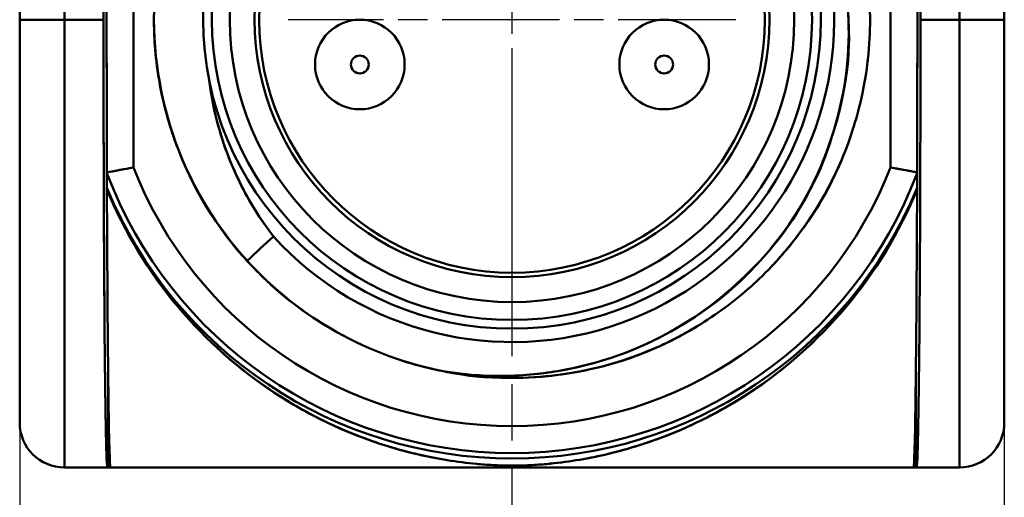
# Model space of a CAD drawing. Header units: millimetres. Extents: x -201 to 158, y 22 to 322.
# Tile 20 of 40: x -76.74 to -65.74, y 229.18 to 234.51. Entities that reach past the tile are written whole.
import ezdxf

# ---------------------------------------------------------------- set-up
doc = ezdxf.new("R2010")
doc.units = ezdxf.units.MM
doc.linetypes.add('CHAIN', pattern=[0.3543, 0.2362, -0.0295, 0.0591, -0.0295])
for name, color, linetype, lineweight in [('Bemaßungen(DIN)', 179, 'Continuous', 25), ('Mittelpunktmarkierung(DIN)', 179, 'Continuous', 25), ('Sichtbare Kanten(DIN)', 179, 'Continuous', 50)]:
    doc.layers.add(name, color=color, linetype=linetype, lineweight=lineweight)
doc.styles.add('STANDARD-BSI~0', font='arial.ttf')
doc.dimstyles.new('Katalogzeichnungen', dxfattribs={"dimtxt": 3.5, "dimasz": 2.5, "dimexe": 2, "dimexo": 0, "dimgap": 0.8, "dimtad": 1, "dimrnd": 1e-08, "dimdsep": 46, "dimtxsty": 'STANDARD-BSI~0', "dimcen": 0.09, "dimdle": 10, "dimclrd": 250, "dimclre": 250, "dimclrt": 250, "dimazin": 2, "dimtfac": 1, "dimtmove": 0, "dimatfit": 3, "dimfxl": 1, "dimtolj": 1, "dimtzin": 0, "dimlwd": 25, "dimlwe": 25, "dimarcsym": 0})

# ---------------------------------------------------------------- blocks, each defined once
blk = doc.blocks.new('*D19')
at = {"layer": 'Bemaßungen(DIN)', "color": 250, "linetype": 'Continuous', "lineweight": 25}
for p, q in [((-76.739, 234.51), (-76.739, 217.465)), ((-65.739, 234.51), (-65.739, 217.465)), ((-74.239, 219.465), (-68.239, 219.465))]:
    blk.add_line(p, q, dxfattribs=at)
at = {"layer": 'Bemaßungen(DIN)', "color": 250, "linetype": 'Continuous'}
for points in [[(-74.239, 219.882), (-74.239, 219.049), (-76.739, 219.465)], [(-68.239, 219.882), (-68.239, 219.049), (-65.739, 219.465)]]:
    blk.add_solid(points, dxfattribs=at)
at = {"layer": 'Defpoints', "color": 0, "linetype": 'Continuous'}
for p in [(-76.739, 234.51), (-65.739, 234.51), (-65.739, 219.465)]:
    blk.add_point(p, dxfattribs=at)
at = {"layer": 'Bemaßungen(DIN)', "color": 250, "linetype": 'Continuous', "lineweight": 25, "insert": (-73.243, 223.78), "char_height": 3.5, "attachment_point": 1, "style": 'STANDARD-BSI~0'}
blk.add_mtext('\\A1;11', dxfattribs=at)

msp = doc.modelspace()

# ---------------------------------------------------------------- linework, layer by layer
at = {"layer": 'Mittelpunktmarkierung(DIN)', "linetype": 'CHAIN', "ltscale": 10.599554}
for p, q in [((-71.2392, 241.5488), (-71.2392, 232.0099)), ((-71.2392, 237.0099), (-71.2392, 227.4711))]:
    msp.add_line(p, q, dxfattribs=at)
at = {"layer": 'Mittelpunktmarkierung(DIN)', "linetype": 'CHAIN', "ltscale": 5.555937}
msp.add_line((-68.7392, 234.5099), (-73.7392, 234.5099), dxfattribs=at)
msp.add_line((-68.7392, 234.5099), (-73.7392, 234.5099), dxfattribs=at)
at = {"layer": 'Sichtbare Kanten(DIN)'}
for p, q in [((-76.7392, 247.7986), (-76.7392, 234.5099)), ((-76.7392, 234.5099), (-76.7392, 247.7986)), ((-65.7392, 234.5099), (-65.7392, 247.7986)), ((-65.7392, 234.5099), (-65.7392, 247.7986)), ((-76.2392, 234.5099), (-76.2392, 246.9326)), ((-76.2392, 246.9326), (-76.2392, 234.5099)), ((-75.8026, 246.9326), (-75.8026, 234.5099)), ((-75.8026, 246.9326), (-75.8026, 234.5099)), ((-66.6757, 246.9326), (-66.6757, 234.5099)), ((-66.6757, 234.5099), (-66.6757, 246.9326)), ((-66.2392, 246.9326), (-66.2392, 234.5099)), ((-66.2392, 246.9326), (-66.2392, 234.5099)), ((-75.7677, 236.215), (-75.7677, 234.5099)), ((-75.7677, 236.215), (-75.7677, 234.5099)), ((-75.7677, 234.5099), (-75.7677, 236.215)), ((-66.7106, 234.5099), (-66.7106, 236.215)), ((-66.7106, 236.215), (-66.7106, 234.5099)), ((-75.4677, 232.8605), (-75.4677, 236.1594)), ((-75.4677, 232.8605), (-75.4677, 236.1594)), ((-75.4677, 232.8605), (-75.4677, 236.1594)), ((-67.0106, 236.1594), (-67.0106, 232.8605)), ((-67.0106, 236.1594), (-67.0106, 232.8605)), ((-67.0106, 236.1594), (-67.0106, 232.8605)), ((-76.7392, 234.5099), (-76.2392, 234.5099)), ((-76.7392, 230.0099), (-76.7392, 234.5099)), ((-76.2392, 234.5099), (-76.7392, 234.5099)), ((-76.7392, 234.5099), (-76.7392, 230.0099)), ((-76.7392, 234.5099), (-76.2392, 234.5099)), ((-76.7392, 230.0099), (-76.7392, 234.5099)), ((-76.2392, 234.5099), (-76.2392, 229.5099)), ((-75.8026, 234.5099), (-76.2392, 234.5099)), ((-76.2392, 229.5099), (-76.2392, 234.5099)), ((-75.8026, 234.5099), (-76.2392, 234.5099)), ((-76.2392, 234.5099), (-76.2392, 229.5099)), ((-66.2392, 234.5099), (-66.6757, 234.5099)), ((-66.2392, 234.5099), (-66.6757, 234.5099)), ((-66.2392, 234.5099), (-65.7392, 234.5099)), ((-66.2392, 229.5099), (-66.2392, 234.5099)), ((-66.2392, 234.5099), (-65.7392, 234.5099)), ((-66.2392, 229.5099), (-66.2392, 234.5099)), ((-65.7392, 234.5099), (-66.2392, 234.5099)), ((-66.2392, 234.5099), (-66.2392, 229.5099)), ((-65.7392, 234.5099), (-65.7392, 230.0099)), ((-65.7392, 234.5099), (-65.7392, 230.0099)), ((-65.7392, 234.5099), (-65.7392, 230.0099)), ((-75.7499, 229.5099), (-75.7499, 230.4807)), ((-66.7284, 230.4807), (-66.7284, 229.5099)), ((-76.2392, 229.5099), (-75.759, 229.5099)), ((-76.2392, 229.5099), (-75.759, 229.5099)), ((-75.759, 229.5099), (-75.7499, 229.5099)), ((-75.759, 229.5099), (-75.7499, 229.5099)), ((-75.7499, 229.5099), (-75.7241, 229.5099)), ((-75.7241, 229.5099), (-66.7542, 229.5099)), ((-66.7542, 229.5099), (-75.7241, 229.5099)), ((-75.7241, 229.5099), (-66.7542, 229.5099)), ((-66.7542, 229.5099), (-66.7284, 229.5099)), ((-66.7284, 229.5099), (-66.7193, 229.5099)), ((-66.7284, 229.5099), (-66.7193, 229.5099)), ((-66.7193, 229.5099), (-66.2392, 229.5099)), ((-66.7193, 229.5099), (-66.2392, 229.5099))]:
    msp.add_line(p, q, dxfattribs=at)
for centre, radius in [((-71.2392, 234.5099), 3.45), ((-71.2392, 234.5099), 3.45), ((-71.2392, 234.5099), 3.45), ((-71.2392, 234.5099), 3.45), ((-71.2392, 234.5099), 3.3522), ((-71.2392, 234.5099), 3.3522), ((-71.2392, 234.5099), 3.3522), ((-71.2392, 234.5099), 3.3522), ((-71.2392, 234.5099), 3.153), ((-71.2392, 234.5099), 3.153), ((-71.2392, 234.5099), 3.153), ((-71.2392, 234.5099), 2.875), ((-71.2392, 234.5099), 2.875), ((-71.2392, 234.5099), 2.825), ((-71.2392, 234.5099), 2.825), ((-72.9392, 234.0099), 0.5), ((-72.9392, 234.0099), 0.5), ((-72.9392, 234.0099), 0.5), ((-72.9392, 234.0099), 0.5), ((-69.5392, 234.0099), 0.5), ((-69.5392, 234.0099), 0.5), ((-69.5392, 234.0099), 0.5), ((-69.5392, 234.0099), 0.5), ((-72.9392, 234.0099), 0.1), ((-72.9392, 234.0099), 0.1), ((-69.5392, 234.0099), 0.1), ((-69.5392, 234.0099), 0.1)]:
    msp.add_circle(centre, radius, dxfattribs=at)
for centre, radius, start, end in [((-71.2392, 234.5099), 3.6, 222.25891, 65.02326), ((-71.2392, 234.5099), 3.6, 222.25891, 65.02326), ((-71.2392, 234.5099), 3.6, 222.25891, 65.02326), ((-71.2392, 234.5099), 3.6, 222.25891, 65.02326), ((-71.2392, 234.5099), 4.8388, 200.71947, 339.28053), ((-71.2392, 234.5099), 4.8388, 200.71947, 339.28053), ((-71.2392, 234.5099), 4.8388, 200.71947, 339.28053), ((-71.2392, 234.5099), 4.5389, 201.30958, 338.69042), ((-71.2392, 234.5099), 4.5389, 201.30958, 338.69042), ((-71.2392, 234.5099), 4.5389, 201.30958, 338.69042), ((-71.2392, 234.5099), 4.9, 202.5523, 337.4477), ((-71.2392, 234.5099), 4.9, 202.5523, 337.4477), ((-71.2392, 234.5099), 4.9, 202.5523, 337.4477), ((-71.2392, 234.5099), 4, 222.28317, 259.1786), ((-71.2392, 234.5099), 4, 222.28317, 259.1786), ((-71.2392, 234.5099), 4, 222.28317, 259.1786), ((-76.2392, 230.0099), 0.5, 180, 270), ((-76.2392, 230.0099), 0.5, 180, 270), ((-66.2392, 230.0099), 0.5, 270, 0), ((-66.2392, 230.0099), 0.5, 270, 0), ((-66.2392, 230.0099), 0.5, 270, 0)]:
    msp.add_arc(centre, radius, start, end, dxfattribs=at)
for centre, major_axis, ratio, start_param, end_param in [((-75.759, 234.5099), (0, 5), 0.0087269, 1.5707963, 3.1415927), ((-75.759, 234.5099), (0, -5), 0.0087269, 4.712389, 6.2831853), ((413.7483, 237.8737), (-38.6848, -509.862), 0.9570923, 4.7914594, 4.7947937), ((413.7483, 237.8737), (-38.6848, -509.862), 0.9570923, 4.7914594, 4.7947937), ((-66.7193, 234.5099), (0, -5), 0.0087269, 0, 1.5707963), ((-66.7193, 234.5099), (0, 5), 0.0087269, 3.1415927, 4.712389), ((-556.2266, 237.8737), (-38.6848, 509.862), 0.9570923, 4.6299842, 4.6333186), ((-556.2266, 237.8737), (-38.6848, 509.862), 0.9570923, 4.6299842, 4.6333186), ((-75.8091, 246.6724), (0.0441, -13.8745), 0.00001, 6.2435428, 6.2722748), ((-75.7663, 233.2353), (0.0013, -0.4374), 0.0000188, 6.0966126, 6.2588096), ((-75.7663, 233.2353), (0.0013, -0.4374), 0.0000188, 6.0966127, 6.2588097), ((-75.7529, 232.3329), (-0.0094, 2.2746), 0.004567, 1.3648517, 1.4394965), ((-66.7254, 232.3329), (-0.0094, -2.2746), 0.004567, 1.7020962, 1.776741), ((-66.712, 233.2353), (0.0013, 0.4374), 0.0000188, 3.1659684, 3.3281654), ((-66.712, 233.2353), (0.0013, 0.4374), 0.0000188, 3.1659688, 3.3281658), ((-66.6692, 246.6724), (0.0441, 13.8745), 0.00001, 3.1393865, 3.1681255), ((-75.7241, 234.5099), (0, 5), 0.0087269, 1.9561167, 1.9597469), ((-75.7241, 234.5099), (0, 5), 0.0087269, 1.9561167, 1.9597469), ((-75.7241, 234.5099), (0, 5), 0.0087269, 1.9589215, 1.9597469), ((-75.7241, 234.5099), (0, 5), 0.0087269, 1.9589215, 1.9597469), ((-75.7241, 234.5099), (0, 5), 0.0087269, 1.9597817, 3.1415927), ((-75.7241, 234.5099), (0, 5), 0.0087269, 1.9597817, 3.1415927), ((-75.7241, 234.5099), (0, 5), 0.0087269, 1.9597817, 3.1415927), ((-75.7241, 234.5099), (0, 5), 0.0087269, 1.9597817, 3.1415927), ((-66.7542, 234.5099), (0, 5), 0.0087269, 3.1415927, 4.3234036), ((-66.7542, 234.5099), (0, 5), 0.0087269, 3.1415927, 4.3234036), ((-66.7542, 234.5099), (0, 5), 0.0087269, 3.1415927, 4.3234036), ((-66.7542, 234.5099), (0, 5), 0.0087269, 3.1415927, 4.3234036), ((-66.7542, 234.5099), (0, 5), 0.0087269, 4.3234384, 4.3270686), ((-66.7542, 234.5099), (0, 5), 0.0087269, 4.3234384, 4.3270686), ((-66.7542, 234.5099), (0, 5), 0.0087269, 4.3234384, 4.3243229), ((-66.7542, 234.5099), (0, 5), 0.0087269, 4.3234384, 4.3243229), ((662.4185, -406.8329), (801.9718, -564.3727), 0.680858, 2.9931518, 2.9937434), ((443.7604, -338.4123), (513.6014, -574.1779), 0.7830073, 3.1506761, 3.1513392)]:
    msp.add_ellipse(centre, major_axis=major_axis, ratio=ratio, start_param=start_param, end_param=end_param, dxfattribs=at)
for points, knots in [([(-74.1985, 231.8188), (-74.2626, 231.8893), (-74.3459, 231.9854), (-74.4411, 232.1125), (-74.5627, 232.2749), (-74.6275, 232.3836), (-74.6532, 232.4256), (-74.7961, 232.6597), (-74.9042, 232.8907), (-74.9858, 233.1089), (-75.0477, 233.2744), (-75.1277, 233.5162), (-75.1827, 233.8402), (-75.2299, 234.1182), (-75.2392, 234.3431), (-75.2392, 234.5099), (-75.2392, 234.5419), (-75.2388, 234.5717), (-75.2382, 234.5995), (-75.2356, 234.713), (-75.2322, 234.9676), (-75.1498, 235.3508), (-75.0882, 235.637), (-75.004, 235.8783), (-74.9197, 236.0764), (-74.8377, 236.2689), (-74.7238, 236.4962), (-74.5584, 236.7421), (-74.3466, 237.057), (-74.1667, 237.2387), (-74.0762, 237.3297), (-74.0734, 237.3325), (-74.0705, 237.3354), (-74.0676, 237.3384), (-73.9684, 237.4376), (-73.7888, 237.6129), (-73.4922, 237.815), (-73.2436, 237.9845), (-73.0164, 238.0993), (-72.8283, 238.1807), (-72.6275, 238.2677), (-72.3866, 238.3527), (-72.1044, 238.4152), (-71.7078, 238.5031), (-71.4529, 238.5055), (-71.3533, 238.5083), (-71.3181, 238.5093), (-71.2801, 238.51), (-71.2392, 238.51), (-71.0713, 238.5101), (-70.8548, 238.5002), (-70.5937, 238.4575), (-70.2614, 238.4032), (-70.0197, 238.3232), (-69.8618, 238.2653), (-69.6404, 238.1841), (-69.4087, 238.0769), (-69.1757, 237.9366), (-69.1197, 237.9029), (-69.0114, 237.8374), (-68.8611, 237.7263), (-68.7312, 237.6302), (-68.6348, 237.5474), (-68.566, 237.4856), (-68.5169, 237.4414), (-68.4649, 237.3926), (-68.4107, 237.3384), (-68.2981, 237.2259), (-68.1759, 237.0904), (-68.052, 236.927), (-67.8318, 236.6366), (-67.7155, 236.4084), (-67.6523, 236.2803), (-67.5458, 236.0647), (-67.4533, 235.8281), (-67.3829, 235.5726), (-67.3111, 235.3121), (-67.2696, 235.0602), (-67.2514, 234.8227), (-67.2444, 234.732), (-67.2392, 234.6277), (-67.2392, 234.5099), (-67.2391, 234.3785), (-67.2455, 234.2302), (-67.2638, 234.0662), (-67.2645, 234.06), (-67.2733, 233.9325), (-67.3243, 233.6891), (-67.3545, 233.5449), (-67.3883, 233.4226), (-67.4198, 233.3213), (-67.5093, 233.0338), (-67.6853, 232.5414), (-68.1331, 231.9896), (-68.2221, 231.8798), (-68.315, 231.7771), (-68.4107, 231.6814), (-68.4937, 231.5984), (-68.5789, 231.5207), (-68.6654, 231.4479), (-68.8672, 231.2783), (-69.0777, 231.1359), (-69.2892, 231.0174), (-69.5401, 230.8769), (-70.0056, 230.6366), (-70.7237, 230.5433), (-70.9102, 230.5191), (-71.0826, 230.5098), (-71.2392, 230.5099), (-71.3258, 230.5099), (-71.4077, 230.5128), (-71.4847, 230.5175), (-71.578, 230.5232), (-71.7039, 230.5339), (-71.8608, 230.5585), (-71.9081, 230.566), (-71.9512, 230.5735), (-71.9901, 230.5809)], [0, 0, 0, 0, 0.0078125, 0.0078125, 0.0078125, 0.015625, 0.015625, 0.015625, 0.03125, 0.03125, 0.03125, 0.046875, 0.046875, 0.046875, 0.05998938, 0.05998938, 0.05998938, 0.0625, 0.0625, 0.0625, 0.078125, 0.078125, 0.078125, 0.09375, 0.09375, 0.09375, 0.109375, 0.109375, 0.109375, 0.125, 0.125, 0.125, 0.12545138, 0.12545138, 0.12545138, 0.140625, 0.140625, 0.140625, 0.15625, 0.15625, 0.15625, 0.171875, 0.171875, 0.171875, 0.1875, 0.1875, 0.1875, 0.19056243, 0.19056243, 0.19056243, 0.203125, 0.203125, 0.203125, 0.21875, 0.21875, 0.21875, 0.234375, 0.234375, 0.234375, 0.2421875, 0.2421875, 0.2421875, 0.25, 0.25, 0.25, 0.25507548, 0.25507548, 0.25507548, 0.265625, 0.265625, 0.265625, 0.28125, 0.28125, 0.28125, 0.296875, 0.296875, 0.296875, 0.3125, 0.3125, 0.3125, 0.3198816, 0.3198816, 0.3198816, 0.328125, 0.328125, 0.328125, 0.3359375, 0.3359375, 0.3359375, 0.34375, 0.34375, 0.34375, 0.375, 0.375, 0.375, 0.38336435, 0.38336435, 0.38336435, 0.390625, 0.390625, 0.390625, 0.40625, 0.40625, 0.40625, 0.4375, 0.4375, 0.4375, 0.4475587, 0.4475587, 0.4475587, 0.453125, 0.453125, 0.453125, 0.4609375, 0.4609375, 0.4609375, 0.46285198, 0.46285198, 0.46285198, 0.46285198]), ([(-74.1985, 231.8188), (-74.2626, 231.8893), (-74.3459, 231.9854), (-74.4411, 232.1125), (-74.5627, 232.2749), (-74.6275, 232.3836), (-74.6532, 232.4256), (-74.7961, 232.6597), (-74.9042, 232.8907), (-74.9858, 233.1089), (-75.0477, 233.2744), (-75.1277, 233.5162), (-75.1827, 233.8402), (-75.2299, 234.1182), (-75.2392, 234.3431), (-75.2392, 234.5099), (-75.2392, 234.5419), (-75.2388, 234.5717), (-75.2382, 234.5995), (-75.2356, 234.713), (-75.2322, 234.9676), (-75.1498, 235.3508), (-75.0882, 235.637), (-75.004, 235.8783), (-74.9197, 236.0764), (-74.8377, 236.2689), (-74.7238, 236.4962), (-74.5584, 236.7421), (-74.3466, 237.057), (-74.1667, 237.2387), (-74.0762, 237.3297), (-74.0734, 237.3325), (-74.0705, 237.3354), (-74.0676, 237.3384), (-73.9684, 237.4376), (-73.7888, 237.6129), (-73.4922, 237.815), (-73.2436, 237.9845), (-73.0164, 238.0993), (-72.8283, 238.1807), (-72.6275, 238.2677), (-72.3866, 238.3527), (-72.1044, 238.4152), (-71.7078, 238.5031), (-71.4529, 238.5055), (-71.3533, 238.5083), (-71.3181, 238.5093), (-71.2801, 238.51), (-71.2392, 238.51), (-71.0713, 238.5101), (-70.8548, 238.5002), (-70.5937, 238.4575), (-70.2614, 238.4032), (-70.0197, 238.3232), (-69.8618, 238.2653), (-69.6404, 238.1841), (-69.4087, 238.0769), (-69.1757, 237.9366), (-69.1197, 237.9029), (-69.0114, 237.8374), (-68.8611, 237.7263), (-68.7312, 237.6302), (-68.6348, 237.5474), (-68.566, 237.4856), (-68.5169, 237.4414), (-68.4649, 237.3926), (-68.4107, 237.3384), (-68.2981, 237.2259), (-68.1759, 237.0904), (-68.052, 236.927), (-67.8318, 236.6366), (-67.7155, 236.4084), (-67.6523, 236.2803), (-67.5458, 236.0647), (-67.4533, 235.8281), (-67.3829, 235.5726), (-67.3111, 235.3121), (-67.2696, 235.0602), (-67.2514, 234.8227), (-67.2444, 234.732), (-67.2392, 234.6277), (-67.2392, 234.5099), (-67.2391, 234.3785), (-67.2455, 234.2302), (-67.2638, 234.0662), (-67.2645, 234.06), (-67.2733, 233.9325), (-67.3243, 233.6891), (-67.3545, 233.5449), (-67.3883, 233.4226), (-67.4198, 233.3213), (-67.5093, 233.0338), (-67.6853, 232.5414), (-68.1331, 231.9896), (-68.2221, 231.8798), (-68.315, 231.7771), (-68.4107, 231.6814), (-68.4937, 231.5984), (-68.5789, 231.5207), (-68.6654, 231.4479), (-68.8672, 231.2783), (-69.0777, 231.1359), (-69.2892, 231.0174), (-69.5401, 230.8769), (-70.0056, 230.6366), (-70.7237, 230.5433), (-70.9102, 230.5191), (-71.0826, 230.5098), (-71.2392, 230.5099), (-71.3258, 230.5099), (-71.4077, 230.5128), (-71.4847, 230.5175), (-71.578, 230.5232), (-71.7039, 230.5339), (-71.8608, 230.5585), (-71.9081, 230.566), (-71.9512, 230.5735), (-71.9901, 230.5809)], [0, 0, 0, 0, 0.0078125, 0.0078125, 0.0078125, 0.015625, 0.015625, 0.015625, 0.03125, 0.03125, 0.03125, 0.046875, 0.046875, 0.046875, 0.05998938, 0.05998938, 0.05998938, 0.0625, 0.0625, 0.0625, 0.078125, 0.078125, 0.078125, 0.09375, 0.09375, 0.09375, 0.109375, 0.109375, 0.109375, 0.125, 0.125, 0.125, 0.12545138, 0.12545138, 0.12545138, 0.140625, 0.140625, 0.140625, 0.15625, 0.15625, 0.15625, 0.171875, 0.171875, 0.171875, 0.1875, 0.1875, 0.1875, 0.19056243, 0.19056243, 0.19056243, 0.203125, 0.203125, 0.203125, 0.21875, 0.21875, 0.21875, 0.234375, 0.234375, 0.234375, 0.2421875, 0.2421875, 0.2421875, 0.25, 0.25, 0.25, 0.25507548, 0.25507548, 0.25507548, 0.265625, 0.265625, 0.265625, 0.28125, 0.28125, 0.28125, 0.296875, 0.296875, 0.296875, 0.3125, 0.3125, 0.3125, 0.3198816, 0.3198816, 0.3198816, 0.328125, 0.328125, 0.328125, 0.3359375, 0.3359375, 0.3359375, 0.34375, 0.34375, 0.34375, 0.375, 0.375, 0.375, 0.38336435, 0.38336435, 0.38336435, 0.390625, 0.390625, 0.390625, 0.40625, 0.40625, 0.40625, 0.4375, 0.4375, 0.4375, 0.4475587, 0.4475587, 0.4475587, 0.453125, 0.453125, 0.453125, 0.4609375, 0.4609375, 0.4609375, 0.46285198, 0.46285198, 0.46285198, 0.46285198]), ([(-71.9901, 230.5811), (-71.539, 230.5097), (-71.0664, 230.5123), (-70.5729, 230.6158), (-70.0795, 230.7193), (-69.6532, 230.9054), (-69.2955, 231.1274), (-68.9379, 231.3493), (-68.5984, 231.6685), (-68.4342, 231.8547), (-68.2853, 232.0237), (-68.0331, 232.2947), (-67.7754, 232.909), (-67.7491, 232.9718), (-67.7232, 233.0382), (-67.6981, 233.1086), (-67.4283, 233.8674), (-67.4717, 234.3693), (-67.4839, 234.5832), (-67.4899, 234.6902), (-67.5062, 234.92), (-67.5751, 235.2151), (-67.6441, 235.5101), (-67.7308, 235.7236), (-67.7766, 235.8313), (-67.8683, 236.0468), (-68.0535, 236.5218), (-68.64, 237.0739), (-69.1723, 237.575), (-69.5731, 237.7111), (-69.6909, 237.7614), (-69.7029, 237.7665), (-69.7123, 237.7704), (-69.7191, 237.7733)], [0, 0, 0, 0, 0.125, 0.125, 0.125, 0.25, 0.25, 0.25, 0.375, 0.375, 0.375, 0.4884131, 0.4884131, 0.4884131, 0.5, 0.5, 0.5, 0.625, 0.625, 0.625, 0.6875, 0.6875, 0.6875, 0.75, 0.75, 0.75, 0.875, 0.875, 0.875, 0.988453, 0.988453, 0.988453, 1, 1, 1, 1]), ([(-71.9901, 230.5811), (-71.7305, 230.54), (-71.4787, 230.5261), (-71.2392, 230.5344), (-71.0218, 230.542), (-70.8145, 230.5678), (-70.6188, 230.6065), (-70.072, 230.7144), (-69.6505, 230.9135), (-69.3423, 231.0988), (-68.9217, 231.3517), (-68.6623, 231.6063), (-68.5049, 231.7757), (-68.3985, 231.8901), (-68.3381, 231.9676), (-68.3128, 231.9994), (-67.8281, 232.609), (-67.7091, 233.0706), (-67.6656, 233.204), (-67.5247, 233.6362), (-67.4635, 234.0806), (-67.4803, 234.5099), (-67.481, 234.5263), (-67.4817, 234.5426), (-67.4826, 234.5589), (-67.4852, 234.609), (-67.4855, 234.8422), (-67.5807, 235.2383), (-67.6445, 235.5039), (-67.7261, 235.7191), (-67.8014, 235.8882), (-67.9979, 236.3298), (-68.2682, 236.7099), (-68.5775, 237.0136), (-68.595, 237.0308), (-68.6217, 237.0569), (-68.6583, 237.0908), (-68.7462, 237.1724), (-68.8913, 237.3014), (-69.1123, 237.4483), (-69.3593, 237.6123), (-69.5684, 237.7101), (-69.7191, 237.7733)], [0, 0, 0, 0, 0.0655413, 0.0655413, 0.0655413, 0.125, 0.125, 0.125, 0.25, 0.25, 0.25, 0.3246071, 0.3246071, 0.3246071, 0.375, 0.375, 0.375, 0.5, 0.5, 0.5, 0.620417, 0.620417, 0.620417, 0.625, 0.625, 0.625, 0.6875, 0.6875, 0.6875, 0.75, 0.75, 0.75, 0.875, 0.875, 0.875, 0.893362, 0.893362, 0.893362, 0.9375, 0.9375, 0.9375, 1, 1, 1, 1]), ([(-71.9901, 230.5811), (-71.7305, 230.54), (-71.4787, 230.5261), (-71.2392, 230.5344), (-71.0218, 230.542), (-70.8145, 230.5678), (-70.6188, 230.6065), (-70.072, 230.7144), (-69.6505, 230.9135), (-69.3423, 231.0988), (-68.9217, 231.3517), (-68.6623, 231.6063), (-68.5049, 231.7757), (-68.3985, 231.8901), (-68.3381, 231.9676), (-68.3128, 231.9994), (-67.8281, 232.609), (-67.7091, 233.0706), (-67.6656, 233.204), (-67.5247, 233.6362), (-67.4635, 234.0806), (-67.4803, 234.5099), (-67.481, 234.5263), (-67.4817, 234.5426), (-67.4826, 234.5589), (-67.4852, 234.609), (-67.4855, 234.8422), (-67.5807, 235.2383), (-67.6445, 235.5039), (-67.7261, 235.7191), (-67.8014, 235.8882), (-67.9979, 236.3298), (-68.2682, 236.7099), (-68.5775, 237.0136), (-68.595, 237.0308), (-68.6217, 237.0569), (-68.6583, 237.0908), (-68.7462, 237.1724), (-68.8913, 237.3014), (-69.1123, 237.4483), (-69.3593, 237.6123), (-69.5684, 237.7101), (-69.7191, 237.7733)], [0, 0, 0, 0, 0.0655413, 0.0655413, 0.0655413, 0.125, 0.125, 0.125, 0.25, 0.25, 0.25, 0.3246071, 0.3246071, 0.3246071, 0.375, 0.375, 0.375, 0.5, 0.5, 0.5, 0.620417, 0.620417, 0.620417, 0.625, 0.625, 0.625, 0.6875, 0.6875, 0.6875, 0.75, 0.75, 0.75, 0.875, 0.875, 0.875, 0.893362, 0.893362, 0.893362, 0.9375, 0.9375, 0.9375, 1, 1, 1, 1]), ([(-71.9901, 230.5811), (-71.539, 230.5097), (-71.0664, 230.5123), (-70.5729, 230.6158), (-70.0795, 230.7193), (-69.6532, 230.9054), (-69.2955, 231.1274), (-68.9379, 231.3493), (-68.5984, 231.6685), (-68.4342, 231.8547), (-68.2853, 232.0237), (-68.0331, 232.2947), (-67.7754, 232.909), (-67.7491, 232.9718), (-67.7232, 233.0382), (-67.6981, 233.1086), (-67.4283, 233.8674), (-67.4717, 234.3693), (-67.4839, 234.5832), (-67.4899, 234.6902), (-67.5062, 234.92), (-67.5751, 235.2151), (-67.6441, 235.5101), (-67.7308, 235.7236), (-67.7766, 235.8313), (-67.8683, 236.0468), (-68.0535, 236.5218), (-68.64, 237.0739), (-69.1723, 237.575), (-69.5731, 237.7111), (-69.6909, 237.7614), (-69.7029, 237.7665), (-69.7123, 237.7704), (-69.7191, 237.7733)], [0, 0, 0, 0, 0.125, 0.125, 0.125, 0.25, 0.25, 0.25, 0.375, 0.375, 0.375, 0.4884131, 0.4884131, 0.4884131, 0.5, 0.5, 0.5, 0.625, 0.625, 0.625, 0.6875, 0.6875, 0.6875, 0.75, 0.75, 0.75, 0.875, 0.875, 0.875, 0.988453, 0.988453, 0.988453, 1, 1, 1, 1]), ([(-67.4868, 235.8938), (-67.3677, 235.559), (-67.2537, 235.0538), (-67.241, 234.63), (-67.2391, 234.5666), (-67.2381, 234.5027), (-67.2386, 234.4379)], [0.442783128, 0.442783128, 0.442783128, 0.442783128, 0.5, 0.5, 0.5, 0.508554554, 0.508554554, 0.508554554, 0.508554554]), ([(-67.4868, 235.8938), (-67.3677, 235.559), (-67.2537, 235.0538), (-67.241, 234.63), (-67.2391, 234.5666), (-67.2381, 234.5027), (-67.2386, 234.4379)], [0.442783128, 0.442783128, 0.442783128, 0.442783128, 0.5, 0.5, 0.5, 0.508554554, 0.508554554, 0.508554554, 0.508554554]), ([(-74.1985, 231.8188), (-74.641, 232.3054), (-74.8463, 232.7424), (-74.9772, 233.0863), (-75.1082, 233.4301), (-75.2392, 233.9566), (-75.2392, 234.5099)], [0, 0, 0, 0, 0.5, 0.5, 0.5, 1, 1, 1, 1]), ([(-73.9036, 232.089), (-74.0486, 232.2764), (-74.1742, 232.4777), (-74.2802, 232.6929), (-74.3862, 232.9081), (-74.4698, 233.1312), (-74.5323, 233.3674), (-74.5744, 233.5261), (-74.605, 233.6849), (-74.6242, 233.8436)], [0, 0, 0, 0, 0.25, 0.25, 0.25, 0.5, 0.5, 0.5, 0.6679708, 0.6679708, 0.6679708, 0.6679708]), ([(-73.9036, 232.089), (-74.0486, 232.2764), (-74.1742, 232.4777), (-74.2802, 232.6929), (-74.3862, 232.9081), (-74.4698, 233.1312), (-74.5323, 233.3674), (-74.5744, 233.5261), (-74.605, 233.6849), (-74.6242, 233.8436)], [0, 0, 0, 0, 0.25, 0.25, 0.25, 0.5, 0.5, 0.5, 0.6679708, 0.6679708, 0.6679708, 0.6679708]), ([(-75.0797, 233.3919), (-74.9659, 233.0015), (-74.7799, 232.5849), (-74.4937, 232.1845), (-74.3327, 231.9591), (-74.1831, 231.7969), (-74.0676, 231.6815), (-74.0411, 231.655), (-74.0163, 231.631), (-73.9934, 231.6093), (-73.9385, 231.5571), (-73.7596, 231.3742), (-73.3968, 231.1418), (-73.3968, 231.1418), (-73.3968, 231.1418), (-73.3968, 231.1418)], [0.910196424, 0.910196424, 0.910196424, 0.910196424, 0.9375, 0.9375, 0.9375, 0.95020562, 0.95020562, 0.95020562, 0.953125, 0.953125, 0.953125, 0.96875, 0.96875, 0.96875, 0.96875005, 0.96875005, 0.96875005, 0.96875005]), ([(-75.0797, 233.3919), (-74.9659, 233.0015), (-74.7799, 232.5849), (-74.4937, 232.1845), (-74.3327, 231.9591), (-74.1831, 231.7969), (-74.0676, 231.6815), (-74.0411, 231.655), (-74.0163, 231.631), (-73.9934, 231.6093), (-73.9385, 231.5571), (-73.7596, 231.3742), (-73.3968, 231.1418), (-73.3968, 231.1418), (-73.3968, 231.1418), (-73.3968, 231.1418)], [0.910196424, 0.910196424, 0.910196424, 0.910196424, 0.9375, 0.9375, 0.9375, 0.95020562, 0.95020562, 0.95020562, 0.953125, 0.953125, 0.953125, 0.96875, 0.96875, 0.96875, 0.968750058, 0.968750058, 0.968750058, 0.968750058]), ([(-73.9061, 231.5285), (-73.9665, 231.5826), (-74.0201, 231.6339), (-74.0676, 231.6815), (-74.1044, 231.7183), (-74.1375, 231.7529), (-74.1673, 231.7849), (-74.1885, 231.8077), (-74.3769, 231.9837), (-74.63, 232.3881), (-74.7392, 232.5627), (-74.8408, 232.7555), (-74.9286, 232.9649)], [0.50700344, 0.50700344, 0.50700344, 0.50700344, 0.511862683, 0.511862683, 0.511862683, 0.515625, 0.515625, 0.515625, 0.53125, 0.53125, 0.53125, 0.545369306, 0.545369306, 0.545369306, 0.545369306]), ([(-73.9061, 231.5285), (-73.9665, 231.5826), (-74.0201, 231.6339), (-74.0676, 231.6815), (-74.1044, 231.7183), (-74.1375, 231.7529), (-74.1673, 231.7849), (-74.1885, 231.8077), (-74.3769, 231.9837), (-74.63, 232.3881), (-74.7392, 232.5627), (-74.8408, 232.7555), (-74.9286, 232.9649)], [0.50700344, 0.50700344, 0.50700344, 0.50700344, 0.511862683, 0.511862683, 0.511862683, 0.515625, 0.515625, 0.515625, 0.53125, 0.53125, 0.53125, 0.545369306, 0.545369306, 0.545369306, 0.545369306]), ([(-67.5875, 232.8717), (-67.6272, 232.7859), (-67.6634, 232.7161), (-67.6918, 232.6617), (-67.7243, 232.5993), (-67.8341, 232.3662), (-68.1052, 232.0243), (-68.1725, 231.9395), (-68.2408, 231.8603), (-68.3094, 231.7864)], [0.867229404, 0.867229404, 0.867229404, 0.867229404, 0.875, 0.875, 0.875, 0.890625, 0.890625, 0.890625, 0.896728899, 0.896728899, 0.896728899, 0.896728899]), ([(-67.5875, 232.8717), (-67.6272, 232.7859), (-67.6634, 232.7161), (-67.6918, 232.6617), (-67.7243, 232.5993), (-67.8341, 232.3662), (-68.1052, 232.0243), (-68.1725, 231.9395), (-68.2408, 231.8603), (-68.3094, 231.7864)], [0.867229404, 0.867229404, 0.867229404, 0.867229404, 0.875, 0.875, 0.875, 0.890625, 0.890625, 0.890625, 0.896728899, 0.896728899, 0.896728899, 0.896728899]), ([(-75.765, 232.8055), (-75.7564, 232.807), (-75.7225, 232.8132), (-75.6649, 232.8238), (-75.6073, 232.8344), (-75.5324, 232.8466), (-75.4677, 232.8605)], [0, 0, 0, 0, 0.5, 0.5, 0.5, 1, 1, 1, 1]), ([(-75.4677, 232.8605), (-75.5835, 232.8387), (-75.6543, 232.8253), (-75.6862, 232.8201), (-75.7181, 232.8149), (-75.7564, 232.807), (-75.765, 232.8055)], [0, 0, 0, 0, 0.5, 0.5, 0.5, 1, 1, 1, 1]), ([(-75.4677, 232.8605), (-75.5835, 232.8387), (-75.6543, 232.8253), (-75.6862, 232.8201), (-75.7181, 232.8149), (-75.7564, 232.807), (-75.765, 232.8055)], [0, 0, 0, 0, 0.5, 0.5, 0.5, 1, 1, 1, 1]), ([(-75.765, 232.8055), (-75.7564, 232.807), (-75.7225, 232.8132), (-75.6649, 232.8238), (-75.6073, 232.8344), (-75.5324, 232.8466), (-75.4677, 232.8605)], [0, 0, 0, 0, 0.5, 0.5, 0.5, 1, 1, 1, 1]), ([(-67.0106, 232.8605), (-66.9459, 232.8483), (-66.8719, 232.8361), (-66.8181, 232.8248), (-66.7643, 232.8134), (-66.7234, 232.8073), (-66.7133, 232.8055)], [0, 0, 0, 0, 0.5, 0.5, 0.5, 1, 1, 1, 1]), ([(-66.7133, 232.8055), (-66.722, 232.807), (-66.7602, 232.8149), (-66.7921, 232.8201), (-66.824, 232.8253), (-66.8948, 232.8387), (-67.0106, 232.8605)], [0, 0, 0, 0, 0.5, 0.5, 0.5, 1, 1, 1, 1]), ([(-66.7133, 232.8055), (-66.722, 232.807), (-66.7602, 232.8149), (-66.7921, 232.8201), (-66.824, 232.8253), (-66.8948, 232.8387), (-67.0106, 232.8605)], [0, 0, 0, 0, 0.5, 0.5, 0.5, 1, 1, 1, 1]), ([(-67.0106, 232.8605), (-66.9459, 232.8483), (-66.8719, 232.8361), (-66.8181, 232.8248), (-66.7643, 232.8134), (-66.7234, 232.8073), (-66.7133, 232.8055)], [0, 0, 0, 0, 0.5, 0.5, 0.5, 1, 1, 1, 1]), ([(-66.7122, 232.6177), (-66.9051, 232.1477), (-67.1825, 231.6841), (-67.5085, 231.3016), (-67.8352, 230.9181), (-68.197, 230.5977), (-68.5872, 230.3432), (-68.9774, 230.0887), (-69.3827, 229.8914), (-69.8606, 229.7445), (-70.0995, 229.671), (-70.3141, 229.624), (-70.5244, 229.5898), (-70.6296, 229.5727), (-70.7449, 229.5585), (-70.8536, 229.5484), (-70.908, 229.5434), (-70.9719, 229.5389), (-71.0388, 229.5355), (-71.1057, 229.5321), (-71.1785, 229.5305), (-71.2455, 229.5306), (-71.3124, 229.5307), (-71.3847, 229.5325), (-71.4512, 229.5361), (-71.5177, 229.5396), (-71.5807, 229.5442), (-71.6347, 229.5493), (-71.7426, 229.5595), (-71.8573, 229.5739), (-71.9624, 229.5912), (-72.1727, 229.6258), (-72.3876, 229.6733), (-72.6265, 229.7472), (-73.1045, 229.8951), (-73.5099, 230.0935), (-73.8991, 230.3484), (-74.2882, 230.6034), (-74.6488, 230.9238), (-74.9739, 231.3064), (-75.2981, 231.688), (-75.574, 232.1496), (-75.766, 232.6174)], [0.00029984, 0.00029984, 0.00029984, 0.00029984, 0.125, 0.125, 0.125, 0.25, 0.25, 0.25, 0.375, 0.375, 0.375, 0.4375, 0.4375, 0.4375, 0.46875, 0.46875, 0.46875, 0.484375, 0.484375, 0.484375, 0.5, 0.5, 0.5, 0.515625, 0.515625, 0.515625, 0.53125, 0.53125, 0.53125, 0.5625, 0.5625, 0.5625, 0.625, 0.625, 0.625, 0.75, 0.75, 0.75, 0.875, 0.875, 0.875, 0.99967618, 0.99967618, 0.99967618, 0.99967618]), ([(-66.7122, 232.6177), (-66.9051, 232.1477), (-67.1825, 231.6841), (-67.5085, 231.3016), (-67.8352, 230.9181), (-68.197, 230.5977), (-68.5872, 230.3432), (-68.9774, 230.0887), (-69.3827, 229.8914), (-69.8606, 229.7445), (-70.0995, 229.671), (-70.3141, 229.624), (-70.5244, 229.5898), (-70.6296, 229.5727), (-70.7449, 229.5585), (-70.8536, 229.5484), (-70.908, 229.5434), (-70.9719, 229.5389), (-71.0388, 229.5355), (-71.1057, 229.5321), (-71.1785, 229.5305), (-71.2455, 229.5306), (-71.3124, 229.5307), (-71.3847, 229.5325), (-71.4512, 229.5361), (-71.5177, 229.5396), (-71.5807, 229.5442), (-71.6347, 229.5493), (-71.7426, 229.5595), (-71.8573, 229.5739), (-71.9624, 229.5912), (-72.1727, 229.6258), (-72.3876, 229.6733), (-72.6265, 229.7472), (-73.1045, 229.8951), (-73.5099, 230.0935), (-73.8991, 230.3484), (-74.2882, 230.6034), (-74.6488, 230.9238), (-74.9739, 231.3064), (-75.2981, 231.688), (-75.574, 232.1496), (-75.766, 232.6174)], [0.00029984, 0.00029984, 0.00029984, 0.00029984, 0.125, 0.125, 0.125, 0.25, 0.25, 0.25, 0.375, 0.375, 0.375, 0.4375, 0.4375, 0.4375, 0.46875, 0.46875, 0.46875, 0.484375, 0.484375, 0.484375, 0.5, 0.5, 0.5, 0.515625, 0.515625, 0.515625, 0.53125, 0.53125, 0.53125, 0.5625, 0.5625, 0.5625, 0.625, 0.625, 0.625, 0.75, 0.75, 0.75, 0.875, 0.875, 0.875, 0.99967618, 0.99967618, 0.99967618, 0.99967618]), ([(-75.7649, 232.6149), (-75.574, 232.1505), (-75.2942, 231.6888), (-74.9738, 231.3067), (-74.6521, 230.9228), (-74.2865, 230.6015), (-73.8802, 230.3362), (-73.6771, 230.2035), (-73.4774, 230.0938), (-73.2815, 230.0014), (-73.0857, 229.909), (-72.8791, 229.8285), (-72.6895, 229.7671), (-72.5946, 229.7364), (-72.4898, 229.7045), (-72.3355, 229.6669), (-72.1811, 229.6293), (-72.0714, 229.609), (-71.963, 229.5913), (-71.8546, 229.5737), (-71.7396, 229.5591), (-71.6337, 229.5493), (-71.5807, 229.5443), (-71.5176, 229.5395), (-71.4512, 229.5361), (-71.3847, 229.5327), (-71.3125, 229.5307), (-71.2455, 229.5306), (-71.1785, 229.5305), (-71.1057, 229.5322), (-71.0388, 229.5355), (-70.972, 229.5388), (-70.908, 229.5435), (-70.8546, 229.5483), (-70.7478, 229.558), (-70.6321, 229.5725), (-70.5229, 229.5901), (-70.4137, 229.6077), (-70.3041, 229.6278), (-70.147, 229.6659), (-69.9899, 229.704), (-69.8854, 229.7359), (-69.7929, 229.7658), (-69.6078, 229.8255), (-69.4019, 229.9052), (-69.2062, 229.997), (-69.0104, 230.0889), (-68.8101, 230.1982), (-68.6063, 230.3308), (-68.1988, 230.5959), (-67.8318, 230.9171), (-67.5085, 231.3019), (-67.1866, 231.6849), (-66.9051, 232.1485), (-66.7134, 232.6149)], [0.00055049, 0.00055049, 0.00055049, 0.00055049, 0.125, 0.125, 0.125, 0.25, 0.25, 0.25, 0.3125, 0.3125, 0.3125, 0.375, 0.375, 0.375, 0.40625, 0.40625, 0.40625, 0.4375, 0.4375, 0.4375, 0.46875, 0.46875, 0.46875, 0.484375, 0.484375, 0.484375, 0.5, 0.5, 0.5, 0.515625, 0.515625, 0.515625, 0.53125, 0.53125, 0.53125, 0.5625, 0.5625, 0.5625, 0.59375, 0.59375, 0.59375, 0.625, 0.625, 0.625, 0.6875, 0.6875, 0.6875, 0.75, 0.75, 0.75, 0.875, 0.875, 0.875, 0.99945189, 0.99945189, 0.99945189, 0.99945189]), ([(-75.7649, 232.6149), (-75.574, 232.1505), (-75.2942, 231.6888), (-74.9738, 231.3067), (-74.6521, 230.9228), (-74.2865, 230.6015), (-73.8802, 230.3362), (-73.6771, 230.2035), (-73.4774, 230.0938), (-73.2815, 230.0014), (-73.0857, 229.909), (-72.8791, 229.8285), (-72.6895, 229.7671), (-72.5946, 229.7364), (-72.4898, 229.7045), (-72.3355, 229.6669), (-72.1811, 229.6293), (-72.0714, 229.609), (-71.963, 229.5913), (-71.8546, 229.5737), (-71.7396, 229.5591), (-71.6337, 229.5493), (-71.5807, 229.5443), (-71.5176, 229.5395), (-71.4512, 229.5361), (-71.3847, 229.5327), (-71.3125, 229.5307), (-71.2455, 229.5306), (-71.1785, 229.5305), (-71.1057, 229.5322), (-71.0388, 229.5355), (-70.972, 229.5388), (-70.908, 229.5435), (-70.8546, 229.5483), (-70.7478, 229.558), (-70.6321, 229.5725), (-70.5229, 229.5901), (-70.4137, 229.6077), (-70.3041, 229.6278), (-70.147, 229.6659), (-69.9899, 229.704), (-69.8854, 229.7359), (-69.7929, 229.7658), (-69.6078, 229.8255), (-69.4019, 229.9052), (-69.2062, 229.997), (-69.0104, 230.0889), (-68.8101, 230.1982), (-68.6063, 230.3308), (-68.1988, 230.5959), (-67.8318, 230.9171), (-67.5085, 231.3019), (-67.1866, 231.6849), (-66.9051, 232.1485), (-66.7134, 232.6149)], [0.00055049, 0.00055049, 0.00055049, 0.00055049, 0.125, 0.125, 0.125, 0.25, 0.25, 0.25, 0.3125, 0.3125, 0.3125, 0.375, 0.375, 0.375, 0.40625, 0.40625, 0.40625, 0.4375, 0.4375, 0.4375, 0.46875, 0.46875, 0.46875, 0.484375, 0.484375, 0.484375, 0.5, 0.5, 0.5, 0.515625, 0.515625, 0.515625, 0.53125, 0.53125, 0.53125, 0.5625, 0.5625, 0.5625, 0.59375, 0.59375, 0.59375, 0.625, 0.625, 0.625, 0.6875, 0.6875, 0.6875, 0.75, 0.75, 0.75, 0.875, 0.875, 0.875, 0.99945189, 0.99945189, 0.99945189, 0.99945189]), ([(-68.1508, 231.9687), (-68.2173, 231.8874), (-68.2734, 231.8253), (-68.3121, 231.7837), (-68.3217, 231.7735), (-68.332, 231.7622), (-68.3433, 231.7501)], [0.608146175, 0.608146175, 0.608146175, 0.608146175, 0.625, 0.625, 0.625, 0.629164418, 0.629164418, 0.629164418, 0.629164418]), ([(-68.1508, 231.9687), (-68.2173, 231.8874), (-68.2734, 231.8253), (-68.3121, 231.7837), (-68.3217, 231.7735), (-68.332, 231.7622), (-68.3433, 231.7501)], [0.608146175, 0.608146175, 0.608146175, 0.608146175, 0.625, 0.625, 0.625, 0.629164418, 0.629164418, 0.629164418, 0.629164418]), ([(-69.1782, 231.0819), (-69.2027, 231.0671), (-69.2272, 231.0527), (-69.2516, 231.0387), (-69.4249, 230.9391), (-69.6522, 230.8256), (-69.9409, 230.7265), (-70.059, 230.686), (-70.302, 230.6024), (-70.6813, 230.549), (-70.8902, 230.5196), (-71.0768, 230.5098), (-71.2392, 230.5099), (-71.2689, 230.5099), (-71.2978, 230.5102), (-71.3259, 230.5109)], [0.920008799, 0.920008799, 0.920008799, 0.920008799, 0.921875, 0.921875, 0.921875, 0.9375, 0.9375, 0.9375, 0.953125, 0.953125, 0.953125, 0.964006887, 0.964006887, 0.964006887, 0.965999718, 0.965999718, 0.965999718, 0.965999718]), ([(-69.1782, 231.0819), (-69.2027, 231.0671), (-69.2272, 231.0527), (-69.2516, 231.0387), (-69.4249, 230.9391), (-69.6522, 230.8256), (-69.9409, 230.7265), (-70.059, 230.686), (-70.302, 230.6024), (-70.6813, 230.549), (-70.8902, 230.5196), (-71.0768, 230.5098), (-71.2392, 230.5099), (-71.2689, 230.5099), (-71.2978, 230.5102), (-71.3259, 230.5109)], [0.920008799, 0.920008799, 0.920008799, 0.920008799, 0.921875, 0.921875, 0.921875, 0.9375, 0.9375, 0.9375, 0.953125, 0.953125, 0.953125, 0.964006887, 0.964006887, 0.964006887, 0.965999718, 0.965999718, 0.965999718, 0.965999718]), ([(-71.5044, 230.5162), (-71.6109, 230.5204), (-71.8422, 230.5395), (-72.1901, 230.6246), (-72.3155, 230.6553), (-72.4345, 230.6908), (-72.5467, 230.7297)], [0.9730675, 0.9730675, 0.9730675, 0.9730675, 0.984375, 0.984375, 0.984375, 0.991656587, 0.991656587, 0.991656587, 0.991656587]), ([(-71.5044, 230.5162), (-71.6109, 230.5204), (-71.8422, 230.5395), (-72.1901, 230.6246), (-72.3155, 230.6553), (-72.4345, 230.6908), (-72.5467, 230.7297)], [0.9730675, 0.9730675, 0.9730675, 0.9730675, 0.984375, 0.984375, 0.984375, 0.991656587, 0.991656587, 0.991656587, 0.991656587])]:
    msp.add_open_spline(points, degree=3, knots=knots, dxfattribs=at)
for points in [[(-75.7677, 234.5099), (-75.7677, 233.8597), (-75.7666, 233.2333), (-75.7645, 232.6307)], [(-75.765, 232.8055), (-75.7668, 233.3507), (-75.7677, 233.9295), (-75.7677, 234.5099)], [(-75.7677, 234.5099), (-75.7677, 233.8597), (-75.7666, 233.2333), (-75.7645, 232.6307)], [(-66.7138, 232.6307), (-66.7117, 233.2333), (-66.7106, 233.8597), (-66.7106, 234.5099)], [(-66.7138, 232.6307), (-66.7117, 233.2333), (-66.7106, 233.8597), (-66.7106, 234.5099)], [(-66.7106, 234.5099), (-66.7106, 233.9295), (-66.7115, 233.3507), (-66.7133, 232.8055)], [(-74.6218, 233.832), (-74.5454, 233.214), (-74.3005, 232.6016), (-73.9036, 232.089)], [(-74.6218, 233.832), (-74.5454, 233.214), (-74.3005, 232.6016), (-73.9036, 232.089)], [(-67.5346, 233.0012), (-67.5907, 232.8636), (-67.6522, 232.7358), (-67.7156, 232.6184)], [(-67.5346, 233.0012), (-67.5907, 232.8636), (-67.6522, 232.7358), (-67.7156, 232.6184)], [(-75.765, 232.798), (-75.7648, 232.7426), (-75.7647, 232.6868), (-75.7645, 232.6307)], [(-66.7139, 232.6307), (-66.7137, 232.6868), (-66.7135, 232.7426), (-66.7133, 232.798)], [(-75.7645, 232.6307), (-75.7644, 232.625), (-75.7644, 232.6194), (-75.7644, 232.6138)], [(-75.7645, 232.6307), (-75.7644, 232.625), (-75.7644, 232.6194), (-75.7644, 232.6138)], [(-66.7139, 232.6138), (-66.7139, 232.6194), (-66.7139, 232.625), (-66.7139, 232.6307)], [(-66.7139, 232.6138), (-66.7139, 232.6194), (-66.7139, 232.625), (-66.7139, 232.6307)], [(-73.9036, 232.089), (-74.0019, 231.999), (-74.1002, 231.9089), (-74.1985, 231.8188)], [(-73.9036, 232.089), (-74.0019, 231.999), (-74.1002, 231.9089), (-74.1985, 231.8188)], [(-69.6261, 230.8491), (-69.7549, 230.7917), (-69.8784, 230.7441), (-69.9963, 230.7047)], [(-69.6261, 230.8491), (-69.7549, 230.7917), (-69.8784, 230.7441), (-69.9963, 230.7047)], [(-71.9731, 230.5778), (-71.9788, 230.5789), (-71.9845, 230.58), (-71.9901, 230.581)], [(-71.9731, 230.5778), (-71.9788, 230.5789), (-71.9845, 230.58), (-71.9901, 230.581)]]:
    msp.add_open_spline(points, degree=3, dxfattribs=at)

# ---------------------------------------------------------------- dimensions: what is measured, and where the dimension line sits
at = {"layer": 'Bemaßungen(DIN)', "color": 250, "linetype": 'Continuous', "lineweight": 25}
dim = msp.add_linear_dim(base=(-65.7392, 219.4652), p1=(-76.7392, 234.5099), p2=(-65.7392, 234.5099), angle=180, dimstyle='Katalogzeichnungen', override={"dimdec": 2, "dimtp": 0, "dimtm": 0, "dimtdec": 2, "dimtofl": 0, "dimatfit": 1}, dxfattribs=at)
dim.commit()
dim.dimension.update_dxf_attribs({"geometry": '*D19', "text_midpoint": (-71.2392, 219.4652), "dimtype": 160})

doc.saveas('drawing.dxf')
